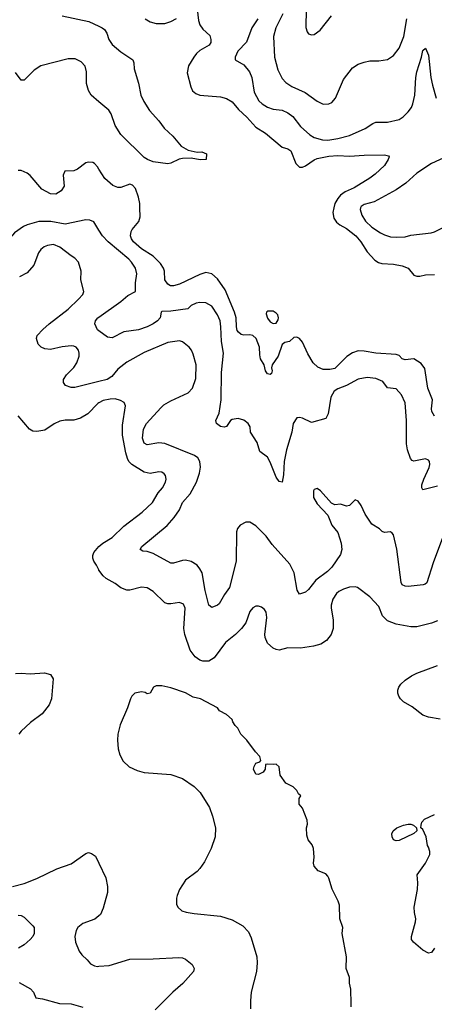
# Model space of a CAD drawing. Header units: inches. Extents: x 1678809 to 1859548, y 384609 to 522868.
# Tile 250 of 256: x 1769459 to 1772289, y 484567 to 491285. Entities that reach past the tile are written whole.
import ezdxf

# ---------------------------------------------------------------- set-up
doc = ezdxf.new("R2010")
doc.units = ezdxf.units.IN
doc.header["$MEASUREMENT"] = 0
for name, color, linetype in [('B7468', 7, 'Continuous'), ('B7469', 7, 'Continuous'), ('B7478', 7, 'Continuous'), ('B7479', 7, 'Continuous')]:
    doc.layers.add(name, color=color, linetype=linetype)

msp = doc.modelspace()

# ---------------------------------------------------------------- linework, layer by layer
at = {"layer": 'B7468', "color": 5}
for points, elevation in [([(1770000, 489849.4), (1769964.8, 489904.8), (1769937, 489917), (1769910, 489919.2), (1769770, 489890.6), (1769672.4, 489907.6), (1769590, 489907.4), (1769510, 489885.3), (1769485.6, 489874.4), (1769424.4, 489830), (1769379.9, 489780.1), (1769370, 489773.3), (1769350, 489773.7), (1769310, 489791.9), (1769270, 489818.7), (1769232.6, 489852.6), (1769210, 489884.2), (1769185, 489950), (1769176.9, 490000)], 440), ([(1770000, 488816.1), (1769836.2, 488776.2), (1769810, 488776), (1769772.3, 488790), (1769757.6, 488810), (1769758, 488830), (1769779.1, 488860.9), (1769830, 488912.2), (1769850, 488943.8), (1769865.3, 488990), (1769866.2, 489010), (1769860.4, 489030), (1769844.5, 489050), (1769830, 489057.7), (1769810, 489060.4), (1769750, 489053.3), (1769670, 489035.1), (1769630, 489039.1), (1769605.1, 489050), (1769585.6, 489070), (1769573, 489110), (1769579.7, 489130), (1769617.4, 489170), (1769661.1, 489210), (1769789.2, 489310.8), (1769861.8, 489378.2), (1769889.8, 489410), (1769896.5, 489430), (1769877.4, 489510), (1769879.6, 489570), (1769861.6, 489630), (1769836.8, 489656.8), (1769810, 489672.6), (1769732.7, 489732.7), (1769690, 489749.9), (1769650, 489744.1), (1769626, 489734), (1769602.9, 489717.1), (1769586.8, 489693.2), (1769556.6, 489610), (1769510, 489557.2), (1769457.3, 489530)], 460), ([(1770000, 489162.2), (1769990, 489169.6), (1769971.1, 489210), (1769976.9, 489230), (1769993, 489250), (1770000, 489255)], 440), ([(1770000, 488670.3), (1769993.4, 488666.6), (1769924.7, 488595.3), (1769874.6, 488565.4), (1769830, 488553.1), (1769770, 488551.6), (1769734.4, 488545.6), (1769693.6, 488526.4), (1769630, 488485), (1769575.6, 488475.6), (1769550, 488476.3), (1769527, 488490), (1769450, 488580.9)], 480), ([(1770000, 487530.6), (1769984.1, 487564.1), (1769965.2, 487590), (1769958.7, 487610), (1769958.7, 487630), (1769966.3, 487650), (1770000, 487689.6)], 480), ([(1769430, 486822.9), (1769470, 486825.6), (1769530, 486821.8), (1769628.7, 486828.7), (1769670, 486817.3), (1769688.2, 486788.2), (1769677.4, 486650), (1769661.1, 486610), (1769612.4, 486547.6), (1769532.9, 486490), (1769468.9, 486430), (1769454.6, 486410)], 480), ([(1769410, 485370.3), (1769490, 485390.2), (1769575.3, 485424.7), (1769712.3, 485490), (1769810, 485524.9), (1769910, 485595), (1769930, 485602.4), (1769950, 485596.5), (1769977.3, 485577.3), (1770000, 485529.4)], 480), ([(1769450, 485176), (1769470, 485173.8), (1769490, 485162), (1769550, 485102.6), (1769557.1, 485090), (1769558.6, 485050), (1769550.1, 485029.9), (1769531.8, 485010), (1769490, 484971.6), (1769450.8, 484950)], 460), ([(1770000, 485170.5), (1769973.3, 485146.7), (1769890, 485117.6), (1769857.1, 485090), (1769844.4, 485070), (1769835.8, 485030), (1769840.4, 484990), (1769865.5, 484930), (1769883.4, 484903.4), (1769920.7, 484870), (1769942.6, 484842.6), (1769968.9, 484828.9), (1769990, 484825.3), (1770000, 484826.2)], 480), ([(1769454.9, 484714.9), (1769532.4, 484672.4), (1769554, 484650), (1769570.5, 484610.5), (1769614.9, 484605.1), (1769731.8, 484571.8), (1769810, 484569.2), (1769890, 484547.7)], 460)]:
    msp.add_lwpolyline(points, dxfattribs=dict(at, elevation=elevation))
at = {"layer": 'B7469', "color": 5}
for points, elevation in [([(1769750, 491310.7), (1769931.4, 491271.4), (1770000, 491240.3)], 380), ([(1770000, 490725.4), (1769947.3, 490770), (1769930, 490801), (1769916.1, 490850), (1769915.2, 490930), (1769906.8, 490966.8), (1769877.8, 490997.8), (1769837.5, 491017.5), (1769790, 491017.1), (1769603.5, 490970), (1769558.8, 490941.2), (1769490, 490872.4), (1769470, 490871.6), (1769430, 490925.6)], 380), ([(1770000, 490264.9), (1769990, 490280.5), (1769970, 490303.5), (1769958, 490310), (1769930, 490313.7), (1769910, 490307.8), (1769854.4, 490265.6), (1769830, 490254.5), (1769767.6, 490252.4), (1769755.9, 490224.1), (1769762.6, 490150), (1769743.2, 490116.8), (1769706.4, 490093.6), (1769670, 490096.3), (1769610, 490128.2), (1769530, 490221.7), (1769510, 490237.3), (1769470, 490254.7), (1769450, 490256.2)], 420)]:
    msp.add_lwpolyline(points, dxfattribs=dict(at, elevation=elevation))
at = {"layer": 'B7478', "color": 5}
for points, elevation in [([(1772290, 488579.5), (1772272.3, 488612.3), (1772269.8, 488630), (1772275.9, 488690), (1772244.9, 488770), (1772224.6, 488904.6), (1772199.4, 488939.4), (1772150, 488969.8), (1772090, 488963.5), (1772070, 488971.2), (1772050, 488992.9), (1772030, 488999.4), (1771890, 489008.4), (1771810, 489023.4), (1771770, 489025.2), (1771730, 489011.5), (1771692.7, 488987.3), (1771610, 488905.2), (1771577.1, 488897.1), (1771530, 488898), (1771493.7, 488913.7), (1771463.1, 488943.1), (1771425.7, 489005.7), (1771390, 489084), (1771370, 489109), (1771350, 489119), (1771330, 489115.3), (1771302, 489090), (1771270, 489082), (1771250.8, 489069.2), (1771223.8, 488990), (1771182, 488930), (1771177.3, 488910), (1771182.8, 488890), (1771178.8, 488870), (1771170, 488864.5), (1771150, 488869.6), (1771138, 488890), (1771127.3, 488930), (1771103, 488970), (1771097.5, 488997.5), (1771095.8, 489050), (1771073.1, 489110), (1771050, 489130.8), (1771030, 489135.3), (1770990, 489132.4), (1770970, 489137.4), (1770951.7, 489151.7), (1770944.3, 489164.3), (1770938.3, 489190), (1770935.8, 489250), (1770926, 489290), (1770861.8, 489441.8), (1770810, 489516.9), (1770770, 489551.5), (1770730, 489559.7), (1770690, 489547.1), (1770550, 489480.5), (1770509.7, 489469.7), (1770489.7, 489469.7), (1770470, 489479.3), (1770450, 489509), (1770447.2, 489570), (1770441.1, 489590), (1770421.5, 489621.5), (1770370, 489670.6), (1770290, 489720.3), (1770235.3, 489770), (1770221.6, 489790), (1770216.2, 489810), (1770221.3, 489838.7), (1770227.7, 489852.3), (1770272.4, 489907.6), (1770280.7, 489939.3), (1770279.6, 490000)], 420), ([(1771603.7, 490000), (1771596.1, 489970), (1771603.8, 489930), (1771622.2, 489902.2), (1771644.6, 489884.6), (1771690, 489861.2), (1771754, 489810), (1771788.9, 489770), (1771830, 489700.5), (1771884.2, 489644.2), (1771907.8, 489627.7), (1771930, 489621.1), (1772010, 489616.5), (1772070, 489606), (1772110, 489590.4), (1772150, 489541.6), (1772170, 489534), (1772190, 489534), (1772230, 489543.7), (1772290, 489547.2)], 420), ([(1771786.1, 490000), (1771782.8, 489990), (1771793.8, 489950), (1771820.7, 489910), (1771863.5, 489870), (1771922.8, 489830), (1771950, 489817.4), (1771990, 489803.8), (1772030, 489800.2), (1772090, 489804.3), (1772130, 489813.5), (1772268.8, 489831.2), (1772290, 489837.4), (1772350, 489867.7), (1772434.1, 489865.9), (1772570, 489911.5), (1772608.3, 489908.3), (1772650, 489886.7), (1772670, 489882), (1772710, 489882.6), (1772747.3, 489892.7), (1772840.2, 489939.8), (1772950, 489975.5), (1773005.6, 490000)], 440), ([(1770000, 489255), (1770150, 489362.4), (1770197.1, 489402.9), (1770249.5, 489430), (1770249.8, 489490), (1770257.8, 489550), (1770248.9, 489590), (1770222.3, 489630), (1770204.1, 489650), (1770062.4, 489770), (1770025.1, 489810), (1770000, 489849.4)], 440), ([(1772310, 488103.1), (1772210, 488078), (1772204, 488090), (1772204.5, 488110), (1772217.4, 488150), (1772253.1, 488230), (1772258, 488250), (1772256.3, 488270), (1772250, 488278.4), (1772230, 488288), (1772150, 488271.5), (1772137.4, 488277.4), (1772126.3, 488290), (1772106.6, 488350), (1772098.7, 488390), (1772100.4, 488550), (1772089.8, 488669.8), (1772066.1, 488726.1), (1772030, 488765.1), (1771970, 488772.6), (1771937, 488817), (1771890, 488835.8), (1771830, 488843.5), (1771770, 488831.9), (1771690, 488789.8), (1771630, 488766.6), (1771606.7, 488750), (1771583.2, 488710), (1771564.5, 488595.5), (1771550, 488563.6), (1771450, 488537), (1771390, 488565.6), (1771370, 488570.8), (1771350, 488568), (1771326.7, 488530), (1771316.3, 488470), (1771281.5, 488350), (1771264.3, 488270), (1771260.2, 488179.8), (1771250.4, 488130.4), (1771230, 488134.5), (1771210, 488164.5), (1771170, 488266), (1771150, 488300.9), (1771098, 488338), (1771080.2, 488400.2), (1771035.3, 488470), (1771032.5, 488507.5), (1771019.5, 488530), (1770990, 488553.1), (1770950, 488563.6), (1770910, 488557.4), (1770898, 488550), (1770870.7, 488510), (1770855.3, 488504.7), (1770830, 488509.6), (1770802.7, 488530), (1770798.4, 488550), (1770820.7, 488599.3), (1770835, 488690), (1770837, 488877), (1770850.8, 489009.2), (1770835.8, 489090), (1770833.2, 489190), (1770827.5, 489230), (1770810, 489271.1), (1770770, 489329.8), (1770730, 489352.5), (1770690, 489354.8), (1770664.9, 489350), (1770630, 489335.6), (1770606.9, 489313.1), (1770490, 489296.1), (1770430, 489294.3), (1770425.7, 489290), (1770418.4, 489250), (1770400.7, 489230), (1770370, 489209.2), (1770330, 489188.5), (1770270, 489169.3), (1770170, 489154.5), (1770090, 489113.7), (1770058.9, 489118.9), (1770000, 489162.2)], 440), ([(1772353, 487767), (1772282.2, 487577.8), (1772238, 487442), (1772227.6, 487432.4), (1772212.1, 487427.9), (1772110, 487418.1), (1772090, 487419.8), (1772069.1, 487429.1), (1772064, 487444), (1772033, 487673), (1772010, 487769), (1772000.5, 487780.5), (1771990, 487789.5), (1771950, 487786.6), (1771933.6, 487793.6), (1771916, 487810), (1771863.5, 487843.5), (1771818.3, 487910), (1771790, 487969.3), (1771770, 487999.3), (1771750, 488009), (1771710, 487969.2), (1771690, 487965.2), (1771650, 487979), (1771610, 487974), (1771586.8, 487986.8), (1771512, 488070), (1771490, 488086), (1771470, 488079), (1771464.9, 488070), (1771464.1, 488024.1), (1771490, 487981), (1771563.1, 487903.1), (1771590, 487834.8), (1771630, 487786.8), (1771653.7, 487713.7), (1771657.8, 487670), (1771650, 487636), (1771588.9, 487550), (1771559.3, 487520.7), (1771480, 487460), (1771430, 487396.2), (1771410, 487378), (1771370, 487365.2), (1771353.1, 487393.1), (1771331.8, 487510), (1771303.5, 487570), (1771183.7, 487703.7), (1771140.5, 487760.5), (1771071.1, 487831.1), (1771030, 487857), (1771002.8, 487857.2), (1770964.9, 487835.1), (1770946.9, 487813.1), (1770938.3, 487790), (1770937.8, 487590), (1770890.3, 487410), (1770856.5, 487363.5), (1770820.5, 487299.5), (1770810, 487289.2), (1770770, 487273.2), (1770749.7, 487289.7), (1770724.4, 487390), (1770704, 487510), (1770690, 487538.9), (1770670, 487563.1), (1770630, 487587.4), (1770590, 487596.4), (1770570, 487594.3), (1770510, 487575.6), (1770490, 487577.6), (1770370, 487642.6), (1770330, 487655.6), (1770299.5, 487659.5), (1770282.7, 487670), (1770292.7, 487690), (1770465.8, 487834.2), (1770512.8, 487887.2), (1770550, 487940.3), (1770571.6, 487990), (1770623.5, 488050), (1770665, 488130), (1770687.1, 488190), (1770692.5, 488232.5), (1770689.8, 488270), (1770675.2, 488295.2), (1770651.4, 488311.4), (1770450, 488393.3), (1770410, 488397.4), (1770330, 488384.7), (1770310, 488394.5), (1770296.8, 488430), (1770304.6, 488490), (1770323.8, 488530), (1770423, 488637), (1770444, 488656), (1770490, 488684.9), (1770610, 488739.5), (1770639.7, 488770), (1770662.6, 488837.4), (1770663.1, 488930), (1770643.7, 489003.7), (1770632, 489030), (1770617, 489050), (1770570, 489087.6), (1770550, 489093), (1770470, 489083.1), (1770310, 489014.8), (1770190, 488948.4), (1770130, 488899.2), (1770089.1, 488850), (1770057, 488830), (1770000, 488816.1)], 460), ([(1770000, 487689.6), (1770000.3, 487690), (1770027.1, 487713), (1770090, 487751.1), (1770170, 487828.3), (1770295.8, 487924.2), (1770366.4, 487990), (1770404.4, 488055.6), (1770433.7, 488090), (1770454.2, 488130), (1770458.7, 488150), (1770454.9, 488174.9), (1770446.5, 488186.5), (1770430, 488196.9), (1770410, 488199.2), (1770350.8, 488189.2), (1770310, 488196.9), (1770224.8, 488250), (1770204.6, 488270), (1770194.3, 488290), (1770183.4, 488330), (1770160.9, 488450), (1770161.4, 488518.6), (1770181.1, 488650), (1770172, 488672), (1770146.6, 488686.6), (1770110, 488697.3), (1770076.6, 488696.6), (1770030, 488687.6), (1770000, 488670.3)], 480), ([(1772310, 487182.8), (1772270, 487166.5), (1772170, 487142.5), (1772130, 487141.3), (1772030, 487159.4), (1771970, 487183.8), (1771936.6, 487216.6), (1771910, 487280.9), (1771850, 487346), (1771765.2, 487410), (1771750, 487415.8), (1771710, 487413.5), (1771670, 487400.2), (1771637.1, 487382.9), (1771622, 487370), (1771597.6, 487330), (1771586.4, 487290), (1771586.4, 487270), (1771599.6, 487190), (1771599.6, 487130), (1771585.3, 487090), (1771552.6, 487050), (1771515.6, 487024.4), (1771465.5, 487010), (1771376.6, 486996.6), (1771290, 486999.3), (1771230, 486983.5), (1771210, 486987.1), (1771190, 486997.2), (1771149.9, 487030), (1771134.5, 487070), (1771132.9, 487090), (1771146.7, 487206.7), (1771142, 487242), (1771130, 487261.2), (1771110, 487276), (1771090, 487282.7), (1771070, 487282.7), (1771050, 487272.3), (1771030, 487246), (1771001.8, 487170), (1770974.4, 487130), (1770932.8, 487090), (1770864.5, 487035.5), (1770787.7, 486930), (1770750, 486908.1), (1770710, 486907), (1770690, 486914), (1770657.3, 486937.3), (1770622.9, 486982.9), (1770585.4, 487090), (1770578.6, 487130), (1770588.7, 487270), (1770576.9, 487296.9), (1770550, 487307.7), (1770490, 487298.7), (1770470, 487299.6), (1770450, 487306.8), (1770370, 487382.2), (1770330, 487407.9), (1770290, 487413.6), (1770210, 487392.5), (1770190, 487392.4), (1770150, 487407.4), (1770110, 487438.5), (1770050, 487472.3), (1770030, 487490.8), (1770000.3, 487530), (1770000, 487530.6)], 480), ([(1772330, 486511.3), (1772250, 486525.4), (1772210, 486540.4), (1772137.1, 486597.1), (1772079.8, 486630), (1772059, 486650), (1772046.5, 486670), (1772040.7, 486690), (1772041.4, 486710), (1772047.7, 486730), (1772061, 486750), (1772090, 486777.3), (1772133.1, 486806.9), (1772170, 486825.5), (1772310, 486877.7)], 480), ([(1771721.2, 484550), (1771721.2, 484570), (1771719.3, 484670), (1771709.4, 484710), (1771709.3, 484750), (1771687.3, 484810), (1771689.1, 484890.9), (1771661.2, 485050), (1771665.2, 485090), (1771645.2, 485150), (1771643.1, 485243.1), (1771634, 485270), (1771591.8, 485351.8), (1771570, 485428), (1771562, 485442), (1771550, 485458), (1771496.5, 485476.5), (1771469.2, 485510), (1771464, 485530), (1771468.7, 485570), (1771464, 485630), (1771454.8, 485654.8), (1771428.7, 485690), (1771420.2, 485720.2), (1771417.2, 485770), (1771423.1, 485796.9), (1771422, 485822), (1771390, 485906), (1771367.3, 485932.7), (1771366, 485970), (1771378, 485990), (1771362, 486002), (1771350, 486026), (1771326, 486050), (1771276.4, 486076.4), (1771238, 486130), (1771230, 486186), (1771210, 486206), (1771190, 486202), (1771150, 486206), (1771138, 486202), (1771134, 486170), (1771122, 486150), (1771090, 486135.3), (1771070, 486138), (1771055.3, 486170), (1771059, 486190), (1771070, 486212), (1771098, 486222), (1771106, 486230), (1771098, 486258), (1771068.9, 486288.9), (1771008.7, 486370), (1770968, 486410), (1770948, 486450), (1770929.1, 486469.1), (1770914, 486494), (1770908.7, 486510), (1770870, 486544), (1770822, 486570), (1770808.7, 486590), (1770693.2, 486650), (1770643.1, 486663.1), (1770590, 486691.1), (1770490, 486727), (1770430, 486739.3), (1770390, 486739), (1770372, 486730), (1770350, 486689), (1770330, 486685.2), (1770314.8, 486694.8), (1770290, 486699.3), (1770246, 486690), (1770224, 486670), (1770214.8, 486650), (1770196.3, 486590), (1770145.8, 486474.1), (1770128.5, 486410), (1770126.4, 486370), (1770132.4, 486310), (1770143, 486270), (1770166.7, 486226.7), (1770206.7, 486186.7), (1770260.9, 486160.9), (1770310, 486148), (1770490, 486133.7), (1770570, 486107), (1770650, 486053.4), (1770691, 486011), (1770754, 485910), (1770775.8, 485850), (1770795.8, 485770), (1770793.7, 485710), (1770765.7, 485630), (1770721.3, 485538.7), (1770690, 485493), (1770670, 485472.6), (1770590, 485413), (1770549, 485350), (1770533.1, 485310), (1770530.3, 485290), (1770530.3, 485250.3), (1770538.4, 485230), (1770565.3, 485205.3), (1770595.6, 485195.6), (1770650, 485185.2), (1770830, 485168.2), (1770910, 485143.9), (1770981.8, 485101.8), (1771020.7, 485060.7), (1771039.7, 485019.7), (1771077.3, 484890), (1771079.7, 484850), (1771075.5, 484790), (1771039.6, 484650), (1771033.7, 484590), (1771035.8, 484535.8)], 520), ([(1772291.2, 484950), (1772270, 484919.3), (1772250, 484916), (1772210, 484935.1), (1772147.3, 484990), (1772134, 485010), (1772133.6, 485030), (1772161.1, 485130), (1772162.2, 485150), (1772153.2, 485193.2), (1772151.4, 485230), (1772174.8, 485350), (1772176.6, 485396.6), (1772171.5, 485450), (1772230, 485528.9), (1772257.7, 485590), (1772258.9, 485610), (1772250, 485639.5), (1772242.4, 485650), (1772233.3, 485710), (1772210, 485758.4), (1772198.4, 485770), (1772198.5, 485790), (1772204.7, 485810), (1772222, 485830), (1772290, 485860.9)], 480), ([(1770000, 485529.4), (1770046.9, 485430), (1770058.6, 485370), (1770057.8, 485330), (1770030, 485222), (1770010, 485179.3), (1770000, 485170.5)], 480), ([(1770000, 484826.2), (1770070, 484832.6), (1770210, 484874.8), (1770370, 484876.6), (1770545.1, 484885.1), (1770570, 484883), (1770590, 484875), (1770637.3, 484837.3), (1770650.3, 484810), (1770646, 484790), (1770572.4, 484707.6), (1770503.6, 484650), (1770384.4, 484530)], 480)]:
    msp.add_lwpolyline(points, dxfattribs=dict(at, elevation=elevation))
for points, elevation in [([(1771150, 489296.2), (1771143.8, 489290), (1771142.6, 489277.4), (1771150, 489248.4), (1771170, 489224.4), (1771190, 489212.7), (1771210, 489214), (1771223.6, 489236.4), (1771225.6, 489250), (1771220.5, 489270), (1771210, 489282.9), (1771190, 489295.8)], 420), ([(1772030, 485682), (1772010, 485688), (1772002, 485710), (1771999, 485730), (1772009.4, 485750), (1772033.2, 485770), (1772079, 485790), (1772110, 485796.5), (1772130, 485796.5), (1772147.3, 485790), (1772167.7, 485770), (1772170.7, 485750), (1772150, 485732.7), (1772050, 485685.2)], 480)]:
    msp.add_lwpolyline(points, close=True, dxfattribs=dict(at, elevation=elevation))
at = {"layer": 'B7479', "color": 5}
for points, elevation in [([(1771422, 491470), (1771411.8, 491270), (1771412.1, 491232.1), (1771421.1, 491201.1), (1771430, 491187.3), (1771450, 491180.7), (1771470, 491183), (1771510, 491213), (1771587.8, 491312.2)], 480), ([(1770314.9, 491290), (1770349.3, 491269.3), (1770390, 491259), (1770450, 491259.7), (1770490, 491273.4), (1770530, 491294)], 420), ([(1770670, 491356), (1770679, 491279), (1770690, 491250.5), (1770710, 491220.3), (1770756, 491176), (1770764.6, 491150), (1770763.1, 491130), (1770752.2, 491110), (1770690, 491073.5), (1770666.9, 491053.1), (1770647.6, 491030), (1770612.1, 490970), (1770602.9, 490922.9), (1770626.5, 490826.5), (1770639, 490799), (1770661.4, 490781.4), (1770690, 490770.4), (1770830, 490758.9), (1770870, 490747.2), (1770910, 490724.2), (1770951.8, 490671.8), (1771010, 490620.2), (1771071.1, 490551.1), (1771136.1, 490510), (1771250, 490415.8), (1771290, 490404.7), (1771310, 490390.3), (1771343.9, 490303.9), (1771370, 490278.4), (1771390, 490278), (1771410, 490287.4), (1771470, 490328.7), (1771490, 490337.1), (1771570, 490353.4), (1771630, 490359.1), (1771710, 490353.4), (1771810, 490360.2), (1771950, 490362), (1771976.8, 490356.8), (1771981, 490350), (1771974, 490330), (1771950.4, 490290), (1771886.7, 490230), (1771850, 490202.4), (1771741.5, 490138.5), (1771681.6, 490110), (1771650, 490087.6), (1771630, 490064.8), (1771611.4, 490030), (1771603.7, 490000)], 420), ([(1771256.1, 491323.9), (1771207.6, 491230), (1771192, 491170), (1771199, 491030), (1771221.7, 490941.7), (1771250, 490884.4), (1771276.7, 490856.7), (1771316.4, 490830), (1771407.9, 490787.9), (1771490, 490729.1), (1771530, 490708.9), (1771569.7, 490710.3), (1771590, 490720.5), (1771615.6, 490750), (1771670, 490877.3), (1771730, 490956.3), (1771770, 490982), (1771810, 490995.5), (1771850, 491003), (1771910, 491003), (1771970, 491014), (1772010, 491040.7), (1772050, 491090.6), (1772080.3, 491170), (1772101.4, 491290)], 460), ([(1770000, 491240.3), (1770022.6, 491230), (1770038, 491218), (1770053.6, 491193.6), (1770067.5, 491150), (1770090, 491115.5), (1770150, 491065.9), (1770232.7, 491010), (1770238.7, 490990), (1770240.4, 490950), (1770271.3, 490851.3), (1770286.8, 490770), (1770306.1, 490726.1), (1770344.3, 490664.3), (1770410, 490595.4), (1770444.7, 490544.7), (1770505.2, 490490), (1770561.9, 490421.9), (1770610, 490393.9), (1770670, 490381.6), (1770703.6, 490383.6), (1770734, 490370), (1770732, 490330), (1770691.6, 490328.4), (1770630, 490340.3), (1770570, 490337.7), (1770547.3, 490332.7), (1770490, 490305.4), (1770470, 490301.3), (1770370, 490315.1), (1770331.6, 490330), (1770310, 490345.4), (1770150, 490501), (1770110, 490562.3), (1770083.2, 490643.2), (1770067.9, 490667.9), (1770000, 490725.4)], 380), ([(1771084.5, 491290), (1771044.7, 491230), (1771008.3, 491131.7), (1770949.3, 491070), (1770930.3, 491030), (1770930.4, 491010.4), (1770990, 490977), (1771028.1, 490928.1), (1771042.9, 490890), (1771059.2, 490790), (1771091.5, 490731.5), (1771114.6, 490710), (1771150, 490687.2), (1771190, 490675), (1771250, 490668.1), (1771290.2, 490650.2), (1771323.5, 490623.5), (1771375.6, 490555.6), (1771438.6, 490498.6), (1771470, 490480.9), (1771525, 490465), (1771562.8, 490462.8), (1771630, 490473.5), (1771710, 490494.3), (1771817.6, 490542.4), (1771870, 490577.6), (1771890, 490584.9), (1771970, 490586.4), (1772050, 490604.5), (1772077.6, 490622.4), (1772110, 490655.5), (1772133.2, 490686.8), (1772143.2, 490710), (1772156.3, 490770), (1772163.4, 490890), (1772169.9, 490930), (1772202.6, 491030), (1772210, 491074.8), (1772230, 491091.3), (1772250, 491042), (1772266, 490890), (1772277.4, 490837.4), (1772302, 490750)], 440), ([(1772410, 490366.6), (1772270, 490303.8), (1772170, 490238.7), (1772095.6, 490170), (1772030, 490124.5), (1771878.5, 490041.5), (1771810, 490022.8), (1771789.5, 490010.5), (1771786.1, 490000)], 440), ([(1770279.6, 490000), (1770279.1, 490030), (1770270, 490074.5), (1770250, 490133), (1770230, 490156.8), (1770210, 490162.7), (1770150, 490139.4), (1770130, 490140.2), (1770094.3, 490154.3), (1770040.8, 490200.8), (1770000, 490264.9)], 420)]:
    msp.add_lwpolyline(points, dxfattribs=dict(at, elevation=elevation))

doc.saveas('drawing.dxf')
